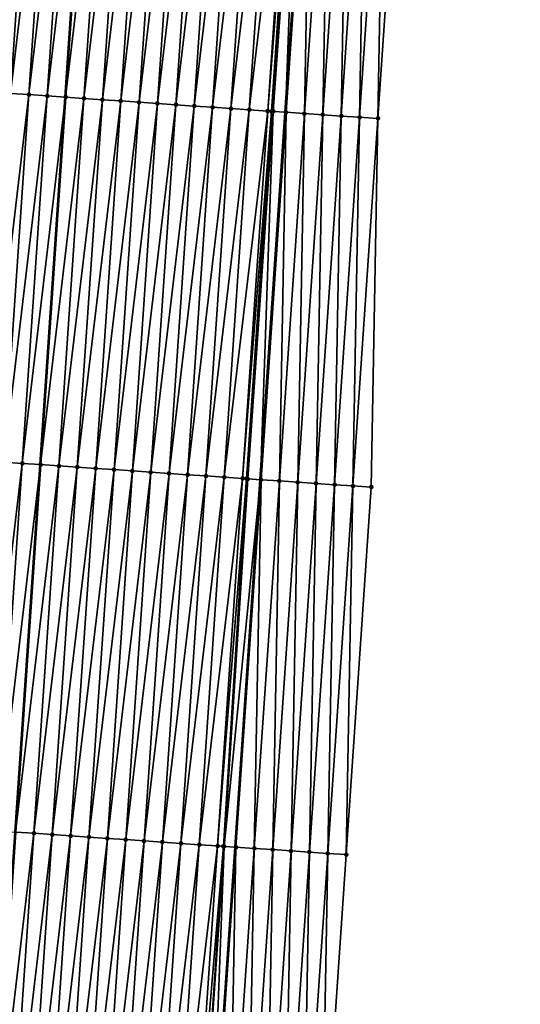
# Model space of a CAD drawing. Header units: feet. Extents: x 2017353 to 2024169, y 808050 to 818690.
# Tile 91 of 256: x 2023565 to 2023592, y 811410 to 811464. Entities that reach past the tile are written whole.
import ezdxf

# ---------------------------------------------------------------- set-up
doc = ezdxf.new("R2010")
doc.units = ezdxf.units.FT
doc.header["$MEASUREMENT"] = 0
for name, color, linetype, lineweight in [('EP_Travel Lane', 172, 'Continuous', 53), ('SB-Road Shots', 141, 'Continuous', 100), ('SB-Road X-Section', 40, 'Continuous', 13), ('STRIPING', 60, 'Continuous', 53)]:
    doc.layers.add(name, color=color, linetype=linetype, lineweight=lineweight)
doc.layers.add('I-77-MM15-17_SB-Surface-BORDER', color=7, linetype='Continuous')
doc.layers.add('I-77-MM15-17_SB-Surface-TIN', color=7, linetype='Continuous')

msp = doc.modelspace()

# ---------------------------------------------------------------- linework, layer by layer
at = {"layer": 'EP_Travel Lane'}
msp.add_polyline3d([(2023567.18031618, 811279.3939575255, 320.1614536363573), (2023568.589652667, 811299.3339536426, 320.8021809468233), (2023569.999047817, 811319.2747797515, 321.4175277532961), (2023571.38053026, 811339.2467357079, 322.0520526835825), (2023572.744082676, 811359.1902899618, 322.6817443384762), (2023574.107673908, 811379.1344119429, 323.2923498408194), (2023575.471288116, 811399.0788699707, 323.8916580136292), (2023576.834903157, 811419.0233401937, 324.4905560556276), (2023578.198521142, 811438.967853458, 325.0880071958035), (2023579.562068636, 811458.9113357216, 325.7201228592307), (2023580.925694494, 811478.8559641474, 326.313700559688), (2023582.289380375, 811498.8014704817, 326.8777642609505), (2023583.653074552, 811518.7470981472, 327.4377508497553), (2023585.049399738, 811538.6586543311, 327.9802378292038), (2023586.46668527, 811558.6015391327, 328.5107749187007), (2023587.883992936, 811578.544735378, 329.0270137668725), (2023589.301378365, 811598.4890258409, 329.4930151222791)], dxfattribs=at)
at = {"layer": 'I-77-MM15-17_SB-Surface-BORDER', "color": 3, "linetype": 'Continuous', "lineweight": -3}
msp.add_polyline3d([(2023592.310642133, 811598.2756217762, 329.4737199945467), (2023590.893465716, 811578.3311413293, 329.0157191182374), (2023589.476391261, 811558.388095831, 328.491837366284), (2023589.056928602, 811538.3759568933, 327.8860563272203), (2023587.662680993, 811518.4773246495, 327.3121175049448), (2023587.299861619, 811498.465883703, 326.6696609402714), (2023585.939185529, 811478.5199303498, 326.1136857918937), (2023584.578525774, 811458.5742164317, 325.5496612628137), (2023584.215761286, 811438.5635800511, 324.8801512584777), (2023582.855196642, 811418.6192603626, 324.2692525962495), (2023581.494570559, 811398.6740400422, 323.6886316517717), (2023580.133998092, 811378.7296056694, 323.0815883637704), (2023578.773467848, 811358.7857902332, 322.4537376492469), (2023576.415102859, 811338.9077844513, 321.9015385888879), (2023575.034738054, 811318.924020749, 321.2605732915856), (2023573.625428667, 811298.9843918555, 320.6086090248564), (2023572.21616429, 811279.0453998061, 319.9371728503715)], dxfattribs=at)
at = {"layer": 'I-77-MM15-17_SB-Surface-TIN', "color": 128, "linetype": 'Continuous', "lineweight": -3}
for points in [[(2023563.627434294, 811460.0066185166, 325.4440042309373), (2023565.985656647, 811479.8825334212, 326.0664956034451), (2023564.988008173, 811479.9510735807, 326.0503524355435)], [(2023563.627434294, 811460.0066185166, 325.4440042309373), (2023564.625079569, 811459.9380314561, 325.4617242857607), (2023565.985656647, 811479.8825334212, 326.0664956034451)], [(2023564.625079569, 811459.9380314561, 325.4617242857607), (2023566.983298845, 811479.8139012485, 326.0857320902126), (2023565.985656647, 811479.8825334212, 326.0664956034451)], [(2023564.625079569, 811459.9380314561, 325.4617242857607), (2023565.622714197, 811459.8692883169, 325.4846914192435), (2023566.983298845, 811479.8139012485, 326.0857320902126)], [(2023565.622714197, 811459.8692883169, 325.4846914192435), (2023567.980946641, 811479.7453511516, 326.1022093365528), (2023566.983298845, 811479.8139012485, 326.0857320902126)], [(2023565.622714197, 811459.8692883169, 325.4846914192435), (2023566.620362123, 811459.8007401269, 325.5011047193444), (2023567.980946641, 811479.7453511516, 326.1022093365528)], [(2023566.620362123, 811459.8007401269, 325.5011047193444), (2023568.978590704, 811479.6767463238, 326.1205265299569), (2023567.980946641, 811479.7453511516, 326.1022093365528)], [(2023566.620362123, 811459.8007401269, 325.5011047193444), (2023567.617998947, 811459.7320291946, 325.5229891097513), (2023568.978590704, 811479.6767463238, 326.1205265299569)], [(2023569.976226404, 811479.6080189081, 326.1429649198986), (2023568.978590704, 811479.6767463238, 326.1205265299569), (2023567.617998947, 811459.7320291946, 325.5229891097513)], [(2023568.615653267, 811459.663574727, 325.5362516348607), (2023569.976226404, 811479.6080189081, 326.1429649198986), (2023567.617998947, 811459.7320291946, 325.5229891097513)], [(2023568.615653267, 811459.663574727, 325.5362516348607), (2023570.973857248, 811479.5392203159, 326.1677961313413), (2023569.976226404, 811479.6080189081, 326.1429649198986)], [(2023568.615653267, 811459.663574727, 325.5362516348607), (2023569.613284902, 811459.594787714, 325.5606937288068), (2023570.973857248, 811479.5392203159, 326.1677961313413)], [(2023569.613284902, 811459.594787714, 325.5606937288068), (2023571.971501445, 811479.4706174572, 326.1860471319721), (2023570.973857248, 811479.5392203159, 326.1677961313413)], [(2023569.613284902, 811459.594787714, 325.5606937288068), (2023570.610927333, 811459.5261589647, 325.5798152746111), (2023571.971501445, 811479.4706174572, 326.1860471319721)], [(2023570.610927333, 811459.5261589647, 325.5798152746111), (2023572.969151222, 811479.4020963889, 326.2015484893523), (2023571.971501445, 811479.4706174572, 326.1860471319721)], [(2023570.610927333, 811459.5261589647, 325.5798152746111), (2023571.608576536, 811459.4576294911, 325.5955993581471), (2023572.969151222, 811479.4020963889, 326.2015484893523)], [(2023571.608576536, 811459.4576294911, 325.5955993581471), (2023573.966802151, 811479.3335922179, 326.2164817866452), (2023572.969151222, 811479.4020963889, 326.2015484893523)], [(2023571.608576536, 811459.4576294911, 325.5955993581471), (2023572.606222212, 811459.389048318, 325.6131214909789), (2023573.966802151, 811479.3335922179, 326.2164817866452)], [(2023572.606222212, 811459.389048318, 325.6131214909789), (2023574.964442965, 811479.2649397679, 326.2363999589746), (2023573.966802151, 811479.3335922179, 326.2164817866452)], [(2023572.606222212, 811459.389048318, 325.6131214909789), (2023573.603868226, 811459.3204720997, 325.6304770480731), (2023574.964442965, 811479.2649397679, 326.2363999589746)], [(2023573.603868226, 811459.3204720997, 325.6304770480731), (2023575.962099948, 811479.1965243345, 326.2483500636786), (2023574.964442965, 811479.2649397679, 326.2363999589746)], [(2023573.603868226, 811459.3204720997, 325.6304770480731), (2023574.601522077, 811459.2520107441, 325.6439711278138), (2023575.962099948, 811479.1965243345, 326.2483500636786)], [(2023574.601522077, 811459.2520107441, 325.6439711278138), (2023576.95975204, 811479.1280372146, 326.26271013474), (2023575.962099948, 811479.1965243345, 326.2483500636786)], [(2023574.601522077, 811459.2520107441, 325.6439711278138), (2023575.599174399, 811459.183526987, 325.6582183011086), (2023576.95975204, 811479.1280372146, 326.26271013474)], [(2023575.599174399, 811459.183526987, 325.6582183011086), (2023577.957390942, 811479.0593567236, 326.2835709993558), (2023576.95975204, 811479.1280372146, 326.26271013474)], [(2023575.599174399, 811459.183526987, 325.6582183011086), (2023576.596817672, 811459.1149105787, 325.6769249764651), (2023577.957390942, 811479.0593567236, 326.2835709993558)], [(2023576.596817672, 811459.1149105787, 325.6769249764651), (2023578.955034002, 811478.9907372, 326.3023822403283), (2023577.957390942, 811479.0593567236, 326.2835709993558)], [(2023576.596817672, 811459.1149105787, 325.6769249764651), (2023577.594451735, 811459.0461591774, 325.7001698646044), (2023578.955034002, 811478.9907372, 326.3023822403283)], [(2023577.594451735, 811459.0461591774, 325.7001698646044), (2023579.952690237, 811478.9223108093, 326.314700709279), (2023578.955034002, 811478.9907372, 326.3023822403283)], [(2023577.594451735, 811459.0461591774, 325.7001698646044), (2023578.592097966, 811458.9775861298, 325.7174188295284), (2023579.952690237, 811478.9223108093, 326.314700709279)], [(2023578.592097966, 811458.9775861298, 325.7174188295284), (2023580.155145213, 811478.9083654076, 326.3191946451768), (2023579.952690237, 811478.9223108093, 326.314700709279)], [(2023578.592097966, 811458.9775861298, 325.7174188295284), (2023578.80442893, 811458.9629391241, 325.7228458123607), (2023580.155145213, 811478.9083654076, 326.3191946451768)], [(2023578.80442893, 811458.9629391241, 325.7228458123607), (2023578.892793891, 811458.956894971, 325.7233831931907), (2023580.155145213, 811478.9083654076, 326.3191946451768)], [(2023578.892793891, 811458.956894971, 325.7233831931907), (2023580.298999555, 811478.8985255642, 326.3200769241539), (2023580.155145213, 811478.9083654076, 326.3191946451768)], [(2023578.892793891, 811458.956894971, 325.7233831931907), (2023579.562068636, 811458.9113357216, 325.7201228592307), (2023580.298999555, 811478.8985255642, 326.3200769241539)], [(2023580.298999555, 811478.8985255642, 326.3200769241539), (2023579.562068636, 811458.9113357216, 325.7201228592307), (2023580.925694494, 811478.8559641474, 326.313700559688)], [(2023579.589773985, 811458.9094497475, 325.7199878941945), (2023580.925694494, 811478.8559641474, 326.313700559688), (2023579.562068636, 811458.9113357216, 325.7201228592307)], [(2023579.589773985, 811458.9094497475, 325.7199878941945), (2023580.950374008, 811478.8542880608, 326.3134494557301), (2023580.925694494, 811478.8559641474, 326.313700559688)], [(2023579.589773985, 811458.9094497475, 325.7199878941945), (2023580.587539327, 811458.842622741, 325.6785381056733), (2023580.950374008, 811478.8542880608, 326.3134494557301)], [(2023580.587539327, 811458.842622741, 325.6785381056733), (2023581.94815297, 811478.7876606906, 326.2652881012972), (2023580.950374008, 811478.8542880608, 326.3134494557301)], [(2023580.587539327, 811458.842622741, 325.6785381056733), (2023581.585268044, 811458.7752588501, 325.6551374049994), (2023581.94815297, 811478.7876606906, 326.2652881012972)], [(2023581.585268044, 811458.7752588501, 325.6551374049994), (2023582.945892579, 811478.7204564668, 326.2365195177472), (2023581.94815297, 811478.7876606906, 326.2652881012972)], [(2023581.585268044, 811458.7752588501, 325.6551374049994), (2023582.582999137, 811458.7079297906, 325.6305657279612), (2023582.945892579, 811478.7204564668, 326.2365195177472)], [(2023582.582999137, 811458.7079297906, 325.6305657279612), (2023583.94364371, 811478.6534211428, 326.2020728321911), (2023582.945892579, 811478.7204564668, 326.2365195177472)], [(2023582.582999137, 811458.7079297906, 325.6305657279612), (2023583.580757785, 811458.6410046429, 325.5924152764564), (2023583.94364371, 811478.6534211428, 326.2020728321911)], [(2023583.580757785, 811458.6410046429, 325.5924152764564), (2023584.941409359, 811478.5865986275, 326.1604719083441), (2023583.94364371, 811478.6534211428, 326.2020728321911)], [(2023583.580757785, 811458.6410046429, 325.5924152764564), (2023584.578525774, 811458.5742164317, 325.5496612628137), (2023584.941409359, 811478.5865986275, 326.1604719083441)], [(2023584.578525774, 811458.5742164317, 325.5496612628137), (2023585.939185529, 811478.5199303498, 326.1136857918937), (2023584.941409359, 811478.5865986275, 326.1604719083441)], [(2023563.264516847, 811439.9937399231, 324.8498800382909), (2023565.622714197, 811459.8692883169, 325.4846914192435), (2023564.625079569, 811459.9380314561, 325.4617242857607)], [(2023563.264516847, 811439.9937399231, 324.8498800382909), (2023564.262149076, 811439.9249616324, 324.8740285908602), (2023565.622714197, 811459.8692883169, 325.4846914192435)], [(2023564.262149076, 811439.9249616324, 324.8740285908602), (2023566.620362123, 811459.8007401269, 325.5011047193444), (2023565.622714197, 811459.8692883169, 325.4846914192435)], [(2023564.262149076, 811439.9249616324, 324.8740285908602), (2023565.259794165, 811439.8563718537, 324.8918396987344), (2023566.620362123, 811459.8007401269, 325.5011047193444)], [(2023565.259794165, 811439.8563718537, 324.8918396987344), (2023567.617998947, 811459.7320291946, 325.5229891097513), (2023566.620362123, 811459.8007401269, 325.5011047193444)], [(2023565.259794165, 811439.8563718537, 324.8918396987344), (2023566.257436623, 811439.7877435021, 324.9109475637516), (2023567.617998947, 811459.7320291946, 325.5229891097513)], [(2023568.615653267, 811459.663574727, 325.5362516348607), (2023567.617998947, 811459.7320291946, 325.5229891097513), (2023566.257436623, 811439.7877435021, 324.9109475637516)], [(2023567.255103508, 811439.7194732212, 324.9180177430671), (2023568.615653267, 811459.663574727, 325.5362516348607), (2023566.257436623, 811439.7877435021, 324.9109475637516)], [(2023567.255103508, 811439.7194732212, 324.9180177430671), (2023569.613284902, 811459.594787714, 325.5606937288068), (2023568.615653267, 811459.663574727, 325.5362516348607)], [(2023567.255103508, 811439.7194732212, 324.9180177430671), (2023568.252737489, 811439.6507206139, 324.941302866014), (2023569.613284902, 811459.594787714, 325.5606937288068)], [(2023568.252737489, 811439.6507206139, 324.941302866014), (2023570.610927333, 811459.5261589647, 325.5798152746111), (2023569.613284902, 811459.594787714, 325.5606937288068)], [(2023568.252737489, 811439.6507206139, 324.941302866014), (2023569.250379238, 811439.5820818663, 324.9607602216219), (2023570.610927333, 811459.5261589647, 325.5798152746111)], [(2023569.250379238, 811439.5820818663, 324.9607602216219), (2023571.608576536, 811459.4576294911, 325.5955993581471), (2023570.610927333, 811459.5261589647, 325.5798152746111)], [(2023569.250379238, 811439.5820818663, 324.9607602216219), (2023570.248027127, 811439.5135331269, 324.9771916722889), (2023571.608576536, 811459.4576294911, 325.5955993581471)], [(2023570.248027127, 811439.5135331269, 324.9771916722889), (2023572.606222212, 811459.389048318, 325.6131214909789), (2023571.608576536, 811459.4576294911, 325.5955993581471)], [(2023570.248027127, 811439.5135331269, 324.9771916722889), (2023571.245674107, 811439.4449710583, 324.9940712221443), (2023572.606222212, 811459.389048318, 325.6131214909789)], [(2023571.245674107, 811439.4449710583, 324.9940712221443), (2023573.603868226, 811459.3204720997, 325.6304770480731), (2023572.606222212, 811459.389048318, 325.6131214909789)], [(2023571.245674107, 811439.4449710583, 324.9940712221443), (2023572.243323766, 811439.3764482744, 325.0096300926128), (2023573.603868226, 811459.3204720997, 325.6304770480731)], [(2023572.243323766, 811439.3764482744, 325.0096300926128), (2023574.601522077, 811459.2520107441, 325.6439711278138), (2023573.603868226, 811459.3204720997, 325.6304770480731)], [(2023572.243323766, 811439.3764482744, 325.0096300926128), (2023573.240977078, 811439.3079790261, 325.0233891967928), (2023574.601522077, 811459.2520107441, 325.6439711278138)], [(2023573.240977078, 811439.3079790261, 325.0233891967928), (2023575.599174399, 811459.183526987, 325.6582183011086), (2023574.601522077, 811459.2520107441, 325.6439711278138)], [(2023573.240977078, 811439.3079790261, 325.0233891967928), (2023574.238629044, 811439.2394900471, 325.0378116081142), (2023575.599174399, 811459.183526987, 325.6582183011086)], [(2023574.238629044, 811439.2394900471, 325.0378116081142), (2023576.596817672, 811459.1149105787, 325.6769249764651), (2023575.599174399, 811459.183526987, 325.6582183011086)], [(2023574.238629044, 811439.2394900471, 325.0378116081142), (2023575.236271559, 811439.1708625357, 325.0568912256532), (2023576.596817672, 811459.1149105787, 325.6769249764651)], [(2023575.236271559, 811439.1708625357, 325.0568912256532), (2023577.594451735, 811459.0461591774, 325.7001698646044), (2023576.596817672, 811459.1149105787, 325.6769249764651)], [(2023575.236271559, 811439.1708625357, 325.0568912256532), (2023576.233910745, 811439.102186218, 325.0776116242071), (2023577.594451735, 811459.0461591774, 325.7001698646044)], [(2023576.233910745, 811439.102186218, 325.0776116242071), (2023578.592097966, 811458.9775861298, 325.7174188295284), (2023577.594451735, 811459.0461591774, 325.7001698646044)], [(2023576.233910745, 811439.102186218, 325.0776116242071), (2023577.231554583, 811439.0335780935, 325.0960394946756), (2023578.592097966, 811458.9775861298, 325.7174188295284)], [(2023577.231554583, 811439.0335780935, 325.0960394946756), (2023578.80442893, 811458.9629391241, 325.7228458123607), (2023578.592097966, 811458.9775861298, 325.7174188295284)], [(2023577.231554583, 811439.0335780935, 325.0960394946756), (2023577.450003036, 811439.0185184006, 325.1013112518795), (2023578.80442893, 811458.9629391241, 325.7228458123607)], [(2023577.450003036, 811439.0185184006, 325.1013112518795), (2023577.509863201, 811439.0144244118, 325.1016605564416), (2023578.80442893, 811458.9629391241, 325.7228458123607)], [(2023577.509863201, 811439.0144244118, 325.1016605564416), (2023578.892793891, 811458.956894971, 325.7233831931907), (2023578.80442893, 811458.9629391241, 325.7228458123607)], [(2023577.509863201, 811439.0144244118, 325.1016605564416), (2023578.198521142, 811438.967853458, 325.0880071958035), (2023578.892793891, 811458.956894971, 325.7233831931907)], [(2023578.892793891, 811458.956894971, 325.7233831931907), (2023578.198521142, 811438.967853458, 325.0880071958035), (2023579.562068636, 811458.9113357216, 325.7201228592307)], [(2023578.22925335, 811438.9657751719, 325.0873978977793), (2023579.562068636, 811458.9113357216, 325.7201228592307), (2023578.198521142, 811438.967853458, 325.0880071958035)], [(2023578.22925335, 811438.9657751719, 325.0873978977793), (2023579.589773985, 811458.9094497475, 325.7199878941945), (2023579.562068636, 811458.9113357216, 325.7201228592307)], [(2023578.22925335, 811438.9657751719, 325.0873978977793), (2023579.227018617, 811438.8989470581, 325.0459850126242), (2023579.589773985, 811458.9094497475, 325.7199878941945)], [(2023579.227018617, 811438.8989470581, 325.0459850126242), (2023580.587539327, 811458.842622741, 325.6785381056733), (2023579.589773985, 811458.9094497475, 325.7199878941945)], [(2023579.227018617, 811438.8989470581, 325.0459850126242), (2023580.224752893, 811438.8316646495, 325.0198447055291), (2023580.587539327, 811458.842622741, 325.6785381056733)], [(2023580.224752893, 811438.8316646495, 325.0198447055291), (2023581.585268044, 811458.7752588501, 325.6551374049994), (2023580.587539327, 811458.842622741, 325.6785381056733)], [(2023580.224752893, 811438.8316646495, 325.0198447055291), (2023581.222483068, 811438.7643221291, 324.9957252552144), (2023581.585268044, 811458.7752588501, 325.6551374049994)], [(2023581.222483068, 811438.7643221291, 324.9957252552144), (2023582.582999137, 811458.7079297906, 325.6305657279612), (2023581.585268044, 811458.7752588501, 325.6551374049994)], [(2023581.222483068, 811438.7643221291, 324.9957252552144), (2023582.220234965, 811438.6972980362, 324.9609008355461), (2023582.582999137, 811458.7079297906, 325.6305657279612)], [(2023582.220234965, 811438.6972980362, 324.9609008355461), (2023583.580757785, 811458.6410046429, 325.5924152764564), (2023582.582999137, 811458.7079297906, 325.6305657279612)], [(2023582.220234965, 811438.6972980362, 324.9609008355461), (2023583.217995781, 811438.6304046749, 324.9216814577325), (2023583.580757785, 811458.6410046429, 325.5924152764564)], [(2023583.217995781, 811438.6304046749, 324.9216814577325), (2023584.578525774, 811458.5742164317, 325.5496612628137), (2023583.580757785, 811458.6410046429, 325.5924152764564)], [(2023583.217995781, 811438.6304046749, 324.9216814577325), (2023584.215761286, 811438.5635800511, 324.8801512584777), (2023584.578525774, 811458.5742164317, 325.5496612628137)], [(2023562.901565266, 811419.9803609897, 324.272575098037), (2023565.259794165, 811439.8563718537, 324.8918396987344), (2023564.262149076, 811439.9249616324, 324.8740285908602)], [(2023562.901565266, 811419.9803609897, 324.272575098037), (2023563.899208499, 811419.9117439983, 324.2913010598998), (2023565.259794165, 811439.8563718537, 324.8918396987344)], [(2023563.899208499, 811419.9117439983, 324.2913010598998), (2023566.257436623, 811439.7877435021, 324.9109475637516), (2023565.259794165, 811439.8563718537, 324.8918396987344)], [(2023563.899208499, 811419.9117439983, 324.2913010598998), (2023564.896854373, 811419.8431657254, 324.3087253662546), (2023566.257436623, 811439.7877435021, 324.9109475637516)], [(2023567.255103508, 811439.7194732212, 324.9180177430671), (2023566.257436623, 811439.7877435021, 324.9109475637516), (2023564.896854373, 811419.8431657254, 324.3087253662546)], [(2023565.894517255, 811419.7748367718, 324.3177680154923), (2023567.255103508, 811439.7194732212, 324.9180177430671), (2023564.896854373, 811419.8431657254, 324.3087253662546)], [(2023565.894517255, 811419.7748367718, 324.3177680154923), (2023568.252737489, 811439.6507206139, 324.941302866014), (2023567.255103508, 811439.7194732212, 324.9180177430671)], [(2023565.894517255, 811419.7748367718, 324.3177680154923), (2023566.892153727, 811419.7061206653, 324.339826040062), (2023568.252737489, 811439.6507206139, 324.941302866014)], [(2023566.892153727, 811419.7061206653, 324.339826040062), (2023569.250379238, 811439.5820818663, 324.9607602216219), (2023568.252737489, 811439.6507206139, 324.941302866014)], [(2023566.892153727, 811419.7061206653, 324.339826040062), (2023567.88979591, 811419.637488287, 324.3590692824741), (2023569.250379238, 811439.5820818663, 324.9607602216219)], [(2023567.88979591, 811419.637488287, 324.3590692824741), (2023570.248027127, 811439.5135331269, 324.9771916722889), (2023569.250379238, 811439.5820818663, 324.9607602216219)], [(2023567.88979591, 811419.637488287, 324.3590692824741), (2023568.887442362, 811419.568918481, 324.3762089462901), (2023570.248027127, 811439.5135331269, 324.9771916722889)], [(2023568.887442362, 811419.568918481, 324.3762089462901), (2023571.245674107, 811439.4449710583, 324.9940712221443), (2023570.248027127, 811439.5135331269, 324.9771916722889)], [(2023568.887442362, 811419.568918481, 324.3762089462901), (2023569.885095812, 811419.5004512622, 324.3898998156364), (2023571.245674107, 811439.4449710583, 324.9940712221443)], [(2023569.885095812, 811419.5004512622, 324.3898998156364), (2023572.243323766, 811439.3764482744, 325.0096300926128), (2023571.245674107, 811439.4449710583, 324.9940712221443)], [(2023569.885095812, 811419.5004512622, 324.3898998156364), (2023570.882746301, 811419.4319406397, 324.4050498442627), (2023572.243323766, 811439.3764482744, 325.0096300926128)], [(2023570.882746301, 811419.4319406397, 324.4050498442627), (2023573.240977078, 811439.3079790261, 325.0233891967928), (2023572.243323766, 811439.3764482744, 325.0096300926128)], [(2023570.882746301, 811419.4319406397, 324.4050498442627), (2023571.880401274, 811419.3634957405, 324.4179903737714), (2023573.240977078, 811439.3079790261, 325.0233891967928)], [(2023571.880401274, 811419.3634957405, 324.4179903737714), (2023574.238629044, 811439.2394900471, 325.0378116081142), (2023573.240977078, 811439.3079790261, 325.0233891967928)], [(2023571.880401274, 811419.3634957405, 324.4179903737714), (2023572.878055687, 811419.295042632, 324.4312068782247), (2023574.238629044, 811439.2394900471, 325.0378116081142)], [(2023572.878055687, 811419.295042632, 324.4312068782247), (2023575.236271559, 811439.1708625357, 325.0568912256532), (2023574.238629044, 811439.2394900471, 325.0378116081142)], [(2023572.878055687, 811419.295042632, 324.4312068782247), (2023573.87570054, 811419.2264493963, 324.4491342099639), (2023575.236271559, 811439.1708625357, 325.0568912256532)], [(2023573.87570054, 811419.2264493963, 324.4491342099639), (2023576.233910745, 811439.102186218, 325.0776116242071), (2023575.236271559, 811439.1708625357, 325.0568912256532)], [(2023573.87570054, 811419.2264493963, 324.4491342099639), (2023574.873342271, 811419.1578103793, 324.4686006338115), (2023576.233910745, 811439.102186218, 325.0776116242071)], [(2023574.873342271, 811419.1578103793, 324.4686006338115), (2023577.231554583, 811439.0335780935, 325.0960394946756), (2023576.233910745, 811439.102186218, 325.0776116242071)], [(2023574.873342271, 811419.1578103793, 324.4686006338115), (2023575.870985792, 811419.0891976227, 324.4871842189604), (2023577.231554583, 811439.0335780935, 325.0960394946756)], [(2023575.870985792, 811419.0891976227, 324.4871842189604), (2023577.450003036, 811439.0185184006, 325.1013112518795), (2023577.231554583, 811439.0335780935, 325.0960394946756)], [(2023575.870985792, 811419.0891976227, 324.4871842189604), (2023576.183948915, 811419.0676171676, 324.4949036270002), (2023577.450003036, 811439.0185184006, 325.1013112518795)], [(2023576.183948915, 811419.0676171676, 324.4949036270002), (2023577.509863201, 811439.0144244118, 325.1016605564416), (2023577.450003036, 811439.0185184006, 325.1013112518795)], [(2023576.183948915, 811419.0676171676, 324.4949036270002), (2023576.223855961, 811419.0648917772, 324.4950041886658), (2023577.509863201, 811439.0144244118, 325.1016605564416)], [(2023576.223855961, 811419.0648917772, 324.4950041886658), (2023578.198521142, 811438.967853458, 325.0880071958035), (2023577.509863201, 811439.0144244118, 325.1016605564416)], [(2023576.223855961, 811419.0648917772, 324.4950041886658), (2023576.834903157, 811419.0233401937, 324.4905560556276), (2023578.198521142, 811438.967853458, 325.0880071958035)], [(2023576.868660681, 811419.0210446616, 324.4903103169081), (2023578.198521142, 811438.967853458, 325.0880071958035), (2023576.834903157, 811419.0233401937, 324.4905560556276)], [(2023576.868660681, 811419.0210446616, 324.4903103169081), (2023578.22925335, 811438.9657751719, 325.0873978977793), (2023578.198521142, 811438.967853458, 325.0880071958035)], [(2023576.868660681, 811419.0210446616, 324.4903103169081), (2023577.866427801, 811418.9542437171, 324.447984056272), (2023578.22925335, 811438.9657751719, 325.0873978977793)], [(2023577.866427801, 811418.9542437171, 324.447984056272), (2023579.227018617, 811438.8989470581, 325.0459850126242), (2023578.22925335, 811438.9657751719, 325.0873978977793)], [(2023577.866427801, 811418.9542437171, 324.447984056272), (2023578.864169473, 811418.8870697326, 324.4181987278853), (2023579.227018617, 811438.8989470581, 325.0459850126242)], [(2023578.864169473, 811418.8870697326, 324.4181987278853), (2023580.224752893, 811438.8316646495, 325.0198447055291), (2023579.227018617, 811438.8989470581, 325.0459850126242)], [(2023578.864169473, 811418.8870697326, 324.4181987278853), (2023579.861907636, 811418.8198443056, 324.390142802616), (2023580.224752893, 811438.8316646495, 325.0198447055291)], [(2023579.861907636, 811418.8198443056, 324.390142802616), (2023581.222483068, 811438.7643221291, 324.9957252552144), (2023580.224752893, 811438.8316646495, 325.0198447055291)], [(2023579.861907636, 811418.8198443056, 324.390142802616), (2023580.859665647, 811418.7529098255, 324.3523057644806), (2023581.222483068, 811438.7643221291, 324.9957252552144)], [(2023580.859665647, 811418.7529098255, 324.3523057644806), (2023582.220234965, 811438.6972980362, 324.9609008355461), (2023581.222483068, 811438.7643221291, 324.9957252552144)], [(2023580.859665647, 811418.7529098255, 324.3523057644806), (2023581.857431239, 811418.6860864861, 324.3107323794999), (2023582.220234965, 811438.6972980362, 324.9609008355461)], [(2023581.857431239, 811418.6860864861, 324.3107323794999), (2023583.217995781, 811438.6304046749, 324.9216814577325), (2023582.220234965, 811438.6972980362, 324.9609008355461)], [(2023581.857431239, 811418.6860864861, 324.3107323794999), (2023582.855196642, 811418.6192603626, 324.2692525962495), (2023583.217995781, 811438.6304046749, 324.9216814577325)], [(2023582.855196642, 811418.6192603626, 324.2692525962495), (2023584.215761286, 811438.5635800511, 324.8801512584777), (2023583.217995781, 811438.6304046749, 324.9216814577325)], [(2023565.894517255, 811419.7748367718, 324.3177680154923), (2023564.896854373, 811419.8431657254, 324.3087253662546), (2023563.536257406, 811399.8983722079, 323.7137559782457)], [(2023564.533895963, 811399.8296866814, 323.7347859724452), (2023565.894517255, 811419.7748367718, 324.3177680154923), (2023563.536257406, 811399.8983722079, 323.7137559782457)], [(2023564.533895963, 811399.8296866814, 323.7347859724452), (2023566.892153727, 811419.7061206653, 324.339826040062), (2023565.894517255, 811419.7748367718, 324.3177680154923)], [(2023564.533895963, 811399.8296866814, 323.7347859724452), (2023565.531531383, 811399.7609551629, 323.7573621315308), (2023566.892153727, 811419.7061206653, 324.339826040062)], [(2023565.531531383, 811399.7609551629, 323.7573621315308), (2023567.88979591, 811419.637488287, 324.3590692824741), (2023566.892153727, 811419.7061206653, 324.339826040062)], [(2023565.531531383, 811399.7609551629, 323.7573621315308), (2023566.529177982, 811399.6923875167, 323.7744291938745), (2023567.88979591, 811419.637488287, 324.3590692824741)], [(2023566.529177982, 811399.6923875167, 323.7744291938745), (2023568.887442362, 811419.568918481, 324.3762089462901), (2023567.88979591, 811419.637488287, 324.3590692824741)], [(2023566.529177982, 811399.6923875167, 323.7744291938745), (2023567.52682601, 811399.6238408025, 323.7907925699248), (2023568.887442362, 811419.568918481, 324.3762089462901)], [(2023567.52682601, 811399.6238408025, 323.7907925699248), (2023569.885095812, 811419.5004512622, 324.3898998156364), (2023568.887442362, 811419.568918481, 324.3762089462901)], [(2023567.52682601, 811399.6238408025, 323.7907925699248), (2023568.524478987, 811399.5553666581, 323.804716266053), (2023569.885095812, 811419.5004512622, 324.3898998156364)], [(2023568.524478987, 811399.5553666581, 323.804716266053), (2023570.882746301, 811419.4319406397, 324.4050498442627), (2023569.885095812, 811419.5004512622, 324.3898998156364)], [(2023568.524478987, 811399.5553666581, 323.804716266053), (2023569.522133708, 811399.4869180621, 323.8177810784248), (2023570.882746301, 811419.4319406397, 324.4050498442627)], [(2023569.522133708, 811399.4869180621, 323.8177810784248), (2023571.880401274, 811419.3634957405, 324.4179903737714), (2023570.882746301, 811419.4319406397, 324.4050498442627)], [(2023569.522133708, 811399.4869180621, 323.8177810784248), (2023570.519788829, 811399.4184753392, 323.8306484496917), (2023571.880401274, 811419.3634957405, 324.4179903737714)], [(2023570.519788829, 811399.4184753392, 323.8306484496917), (2023572.878055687, 811419.295042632, 324.4312068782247), (2023571.880401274, 811419.3634957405, 324.4179903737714)], [(2023570.519788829, 811399.4184753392, 323.8306484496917), (2023571.517446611, 811399.3500716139, 323.8422047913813), (2023572.878055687, 811419.295042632, 324.4312068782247)], [(2023571.517446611, 811399.3500716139, 323.8422047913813), (2023573.87570054, 811419.2264493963, 324.4491342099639), (2023572.878055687, 811419.295042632, 324.4312068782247)], [(2023571.517446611, 811399.3500716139, 323.8422047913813), (2023572.515096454, 811399.2815515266, 323.8576730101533), (2023573.87570054, 811419.2264493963, 324.4491342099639)], [(2023572.515096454, 811399.2815515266, 323.8576730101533), (2023574.873342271, 811419.1578103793, 324.4686006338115), (2023573.87570054, 811419.2264493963, 324.4491342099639)], [(2023572.515096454, 811399.2815515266, 323.8576730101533), (2023573.512740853, 811399.2129516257, 323.8758244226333), (2023574.873342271, 811419.1578103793, 324.4686006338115)], [(2023573.512740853, 811399.2129516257, 323.8758244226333), (2023575.870985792, 811419.0891976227, 324.4871842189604), (2023574.873342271, 811419.1578103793, 324.4686006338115)], [(2023573.512740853, 811399.2129516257, 323.8758244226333), (2023574.510385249, 811399.1443516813, 323.8939772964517), (2023575.870985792, 811419.0891976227, 324.4871842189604)], [(2023574.510385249, 811399.1443516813, 323.8939772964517), (2023576.183948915, 811419.0676171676, 324.4949036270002), (2023575.870985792, 811419.0891976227, 324.4871842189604)], [(2023574.510385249, 811399.1443516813, 323.8939772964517), (2023574.852015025, 811399.1208106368, 323.9018641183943), (2023576.183948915, 811419.0676171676, 324.4949036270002)], [(2023574.852015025, 811399.1208106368, 323.9018641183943), (2023576.223855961, 811419.0648917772, 324.4950041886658), (2023576.183948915, 811419.0676171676, 324.4949036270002)], [(2023574.852015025, 811399.1208106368, 323.9018641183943), (2023574.872728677, 811399.1193959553, 323.9019188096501), (2023576.223855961, 811419.0648917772, 324.4950041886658)], [(2023574.872728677, 811399.1193959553, 323.9019188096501), (2023575.471288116, 811399.0788699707, 323.8916580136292), (2023576.223855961, 811419.0648917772, 324.4950041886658)], [(2023576.223855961, 811419.0648917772, 324.4950041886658), (2023575.471288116, 811399.0788699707, 323.8916580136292), (2023576.834903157, 811419.0233401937, 324.4905560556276)], [(2023575.508072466, 811399.0763794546, 323.8910274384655), (2023576.834903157, 811419.0233401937, 324.4905560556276), (2023575.471288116, 811399.0788699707, 323.8916580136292)], [(2023575.508072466, 811399.0763794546, 323.8910274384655), (2023576.868660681, 811419.0210446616, 324.4903103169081), (2023576.834903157, 811419.0233401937, 324.4905560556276)], [(2023575.508072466, 811399.0763794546, 323.8910274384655), (2023576.505838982, 811399.0095696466, 323.8489991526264), (2023576.868660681, 811419.0210446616, 324.4903103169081)], [(2023576.505838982, 811399.0095696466, 323.8489991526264), (2023577.866427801, 811418.9542437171, 324.447984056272), (2023576.868660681, 811419.0210446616, 324.4903103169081)], [(2023576.505838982, 811399.0095696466, 323.8489991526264), (2023577.503565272, 811398.9421701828, 323.8267940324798), (2023577.866427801, 811418.9542437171, 324.447984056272)], [(2023577.503565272, 811398.9421701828, 323.8267940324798), (2023578.864169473, 811418.8870697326, 324.4181987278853), (2023577.866427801, 811418.9542437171, 324.447984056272)], [(2023577.503565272, 811398.9421701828, 323.8267940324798), (2023578.501294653, 811398.8748160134, 323.8030661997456), (2023578.864169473, 811418.8870697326, 324.4181987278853)], [(2023578.501294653, 811398.8748160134, 323.8030661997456), (2023579.861907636, 811418.8198443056, 324.390142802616), (2023578.864169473, 811418.8870697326, 324.4181987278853)], [(2023578.501294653, 811398.8748160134, 323.8030661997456), (2023579.499047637, 811398.8078078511, 323.7677062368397), (2023579.861907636, 811418.8198443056, 324.390142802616)], [(2023579.499047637, 811398.8078078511, 323.7677062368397), (2023580.859665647, 811418.7529098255, 324.3523057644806), (2023579.861907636, 811418.8198443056, 324.390142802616)], [(2023579.499047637, 811398.8078078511, 323.7677062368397), (2023580.496806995, 811398.7408931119, 323.7292055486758), (2023580.859665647, 811418.7529098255, 324.3523057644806)], [(2023580.496806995, 811398.7408931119, 323.7292055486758), (2023581.857431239, 811418.6860864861, 324.3107323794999), (2023580.859665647, 811418.7529098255, 324.3523057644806)], [(2023580.496806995, 811398.7408931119, 323.7292055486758), (2023581.494570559, 811398.6740400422, 323.6886316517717), (2023581.857431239, 811418.6860864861, 324.3107323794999)], [(2023581.494570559, 811398.6740400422, 323.6886316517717), (2023582.855196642, 811418.6192603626, 324.2692525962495), (2023581.857431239, 811418.6860864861, 324.3107323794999)]]:
    msp.add_3dface(points, dxfattribs=at)
at = {"layer": 'SB-Road Shots', "lineweight": 100}
for p in [(2023565.622714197, 811459.8692883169, 325.4846914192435), (2023566.620362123, 811459.8007401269, 325.5011047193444), (2023567.617998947, 811459.7320291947, 325.5229891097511), (2023568.615653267, 811459.663574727, 325.5362516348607), (2023569.613284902, 811459.594787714, 325.5606937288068), (2023570.610927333, 811459.5261589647, 325.5798152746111), (2023571.608576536, 811459.4576294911, 325.5955993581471), (2023572.606222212, 811459.389048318, 325.6131214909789), (2023573.603868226, 811459.3204720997, 325.6304770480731), (2023574.601522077, 811459.2520107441, 325.6439711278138), (2023575.599174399, 811459.183526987, 325.6582183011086), (2023576.596817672, 811459.1149105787, 325.6769249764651), (2023577.594451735, 811459.0461591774, 325.7001698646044), (2023578.592097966, 811458.9775861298, 325.7174188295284), (2023578.80442893, 811458.9629391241, 325.7228458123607), (2023578.892793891, 811458.956894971, 325.7233831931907), (2023579.589773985, 811458.9094497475, 325.7199878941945), (2023580.587539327, 811458.842622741, 325.6785381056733), (2023581.585268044, 811458.7752588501, 325.6551374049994), (2023582.582999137, 811458.7079297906, 325.6305657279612), (2023583.580757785, 811458.6410046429, 325.5924152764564), (2023584.578525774, 811458.5742164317, 325.5496612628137), (2023565.259794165, 811439.8563718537, 324.8918396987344), (2023566.257436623, 811439.7877435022, 324.9109475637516), (2023567.255103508, 811439.7194732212, 324.9180177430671), (2023568.252737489, 811439.6507206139, 324.941302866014), (2023569.250379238, 811439.5820818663, 324.9607602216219), (2023570.248027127, 811439.5135331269, 324.9771916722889), (2023571.245674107, 811439.4449710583, 324.9940712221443), (2023572.243323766, 811439.3764482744, 325.0096300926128), (2023573.240977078, 811439.3079790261, 325.0233891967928), (2023574.238629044, 811439.2394900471, 325.0378116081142), (2023575.236271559, 811439.1708625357, 325.0568912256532), (2023576.233910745, 811439.102186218, 325.0776116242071), (2023577.231554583, 811439.0335780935, 325.0960394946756), (2023577.450003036, 811439.0185184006, 325.1013112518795), (2023577.509863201, 811439.0144244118, 325.1016605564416), (2023578.22925335, 811438.9657751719, 325.0873978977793), (2023579.227018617, 811438.8989470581, 325.0459850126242), (2023580.224752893, 811438.8316646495, 325.0198447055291), (2023581.222483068, 811438.7643221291, 324.9957252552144), (2023582.220234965, 811438.6972980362, 324.9609008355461), (2023583.217995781, 811438.6304046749, 324.9216814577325), (2023584.215761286, 811438.5635800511, 324.8801512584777), (2023565.894517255, 811419.7748367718, 324.3177680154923), (2023566.892153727, 811419.7061206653, 324.339826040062), (2023567.88979591, 811419.637488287, 324.3590692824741), (2023568.887442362, 811419.568918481, 324.3762089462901), (2023569.885095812, 811419.5004512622, 324.3898998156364), (2023570.882746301, 811419.4319406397, 324.4050498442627), (2023571.880401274, 811419.3634957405, 324.4179903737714), (2023572.878055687, 811419.295042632, 324.4312068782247), (2023573.87570054, 811419.2264493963, 324.4491342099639), (2023574.873342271, 811419.1578103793, 324.4686006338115), (2023575.870985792, 811419.0891976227, 324.4871842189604), (2023576.183948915, 811419.0676171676, 324.4949036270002), (2023576.223855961, 811419.0648917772, 324.4950041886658), (2023576.868660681, 811419.0210446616, 324.4903103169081), (2023577.866427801, 811418.9542437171, 324.447984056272), (2023578.864169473, 811418.8870697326, 324.4181987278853), (2023579.861907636, 811418.8198443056, 324.390142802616), (2023580.859665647, 811418.7529098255, 324.3523057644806), (2023581.857431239, 811418.6860864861, 324.3107323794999), (2023582.855196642, 811418.6192603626, 324.2692525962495)]:
    msp.add_point(p, dxfattribs=at)
at = {"layer": 'SB-Road X-Section', "extrusion": (0.06802973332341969, 0.9972380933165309, 0.02980168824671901), "elevation": 946891.022520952, "flags": 128}
msp.add_lwpolyline([(-1963664.515160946, -27905.79628387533), (-1963663.515160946, -27905.75351086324), (-1963662.515160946, -27905.71534345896), (-1963661.515160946, -27905.69076086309), (-1963660.515160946, -27905.66734976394), (-1963659.515160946, -27905.62588155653), (-1963658.816567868, -27905.62248474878), (-1963658.727996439, -27905.6230223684), (-1963658.515160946, -27905.62845176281), (-1963657.515160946, -27905.64570839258), (-1963656.515160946, -27905.66896360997), (-1963655.515160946, -27905.68767859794), (-1963654.515160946, -27905.70193210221), (-1963653.515160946, -27905.71543217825), (-1963652.515160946, -27905.73279544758), (-1963651.515160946, -27905.75032536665), (-1963650.515160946, -27905.7661164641), (-1963649.515160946, -27905.78524650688), (-1963648.515160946, -27905.80969946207), (-1963647.515160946, -27905.8229678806), (-1963646.515160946, -27905.84486199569), (-1963645.515160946, -27905.86128258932), (-1963644.515160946, -27905.88425992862), (-1963643.515160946, -27905.90198785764), (-1963642.515160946, -27905.9196783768), (-1963641.515160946, -27905.93364597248), (-1963640.515160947, -27905.95205246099), (-1963639.515160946, -27905.97328790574), (-1963638.515160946, -27905.99155298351), (-1963637.515160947, -27906.00852135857), (-1963636.515160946, -27906.02533831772), (-1963635.515160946, -27906.04225028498), (-1963634.515160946, -27906.07138422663), (-1963634.36742501, -27906.07771286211), (-1963633.515160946, -27906.11227435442), (-1963632.515160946, -27906.14631610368), (-1963631.515160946, -27906.19136487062), (-1963630.515160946, -27906.20912178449), (-1963629.515160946, -27906.22697703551), (-1963628.515160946, -27906.24955877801)], dxfattribs=at)
at = {"layer": 'SB-Road X-Section', "extrusion": (0.06802974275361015, 0.9972380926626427, 0.02980168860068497), "elevation": 946871.0410730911, "flags": 128}
msp.add_lwpolyline([(-1963665.506202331, -27905.87068149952), (-1963664.506202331, -27905.82913284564), (-1963663.50620233, -27905.78989604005), (-1963662.506202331, -27905.7550561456), (-1963661.506202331, -27905.7309259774), (-1963660.506202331, -27905.70477405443), (-1963659.506202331, -27905.66334276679), (-1963658.785169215, -27905.64907377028), (-1963658.725169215, -27905.64942323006), (-1963658.506202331, -27905.65469732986), (-1963657.506202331, -27905.67313338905), (-1963656.50620233, -27905.69386299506), (-1963655.506202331, -27905.71295109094), (-1963654.50620233, -27905.72737991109), (-1963653.506202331, -27905.74114512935), (-1963652.506202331, -27905.75671091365), (-1963651.506202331, -27905.77359796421), (-1963650.506202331, -27905.79003671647), (-1963649.506202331, -27905.80950271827), (-1963648.506202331, -27905.83279818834), (-1963647.506202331, -27905.8398715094), (-1963646.506202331, -27905.85898786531), (-1963645.506202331, -27905.87680688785), (-1963644.506202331, -27905.90096617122), (-1963643.506202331, -27905.91856511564), (-1963642.506202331, -27905.93595625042), (-1963641.506202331, -27905.9500509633), (-1963640.506202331, -27905.97008901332), (-1963639.506202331, -27905.99003948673), (-1963638.506202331, -27906.00912297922), (-1963637.506202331, -27906.02758990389), (-1963636.506202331, -27906.04777820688), (-1963635.506202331, -27906.05538747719), (-1963634.506202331, -27906.07988946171), (-1963633.997550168, -27906.09597954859), (-1963633.506202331, -27906.11479343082), (-1963632.506202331, -27906.14624246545), (-1963631.506202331, -27906.18361555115), (-1963630.506202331, -27906.19741974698), (-1963629.506202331, -27906.21840906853), (-1963628.506202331, -27906.23604453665)], dxfattribs=at)
at = {"layer": 'SB-Road X-Section', "extrusion": (0.06802974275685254, 0.9972380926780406, 0.02980168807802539), "elevation": 946851.0410919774, "flags": 128}
msp.add_lwpolyline([(-1963665.506200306, -27905.88505802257), (-1963664.506200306, -27905.8435598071), (-1963663.506200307, -27905.80196794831), (-1963662.506200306, -27905.76411409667), (-1963661.506200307, -27905.73604570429), (-1963660.506200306, -27905.7062471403), (-1963659.506200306, -27905.6639020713), (-1963658.859906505, -27905.65920611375), (-1963658.819906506, -27905.6593067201), (-1963658.506200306, -27905.66702955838), (-1963657.506200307, -27905.68562140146), (-1963656.506200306, -27905.70509647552), (-1963655.506200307, -27905.72303177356), (-1963654.506200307, -27905.73625415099), (-1963653.506200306, -27905.74920043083), (-1963652.506200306, -27905.76435719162), (-1963651.506200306, -27905.77805414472), (-1963650.506200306, -27905.79520142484), (-1963649.506200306, -27905.8144532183), (-1963648.506200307, -27905.83652104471), (-1963647.506200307, -27905.84556771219), (-1963646.506200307, -27905.86299976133), (-1963645.506200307, -27905.88173404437), (-1963644.506200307, -27905.90598629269), (-1963643.506200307, -27905.92496103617), (-1963642.506200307, -27905.9431623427), (-1963641.506200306, -27905.95653726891), (-1963640.506200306, -27905.97664957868), (-1963639.506200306, -27905.99828306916), (-1963638.506200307, -27906.01456706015), (-1963637.506200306, -27906.0329439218), (-1963636.506200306, -27906.05270336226), (-1963635.506200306, -27906.07507966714), (-1963634.506200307, -27906.07841912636), (-1963633.506200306, -27906.08607364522), (-1963632.506200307, -27906.09387934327), (-1963631.506200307, -27906.09940555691), (-1963630.506200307, -27906.10212904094), (-1963629.506200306, -27906.09911896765), (-1963628.506200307, -27906.10247128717), (-1963627.506200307, -27906.10568958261)], dxfattribs=at)
at = {"layer": 'STRIPING'}
msp.add_polyline3d([(2023555.258370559, 811280.2425771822, 319.9791475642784), (2023556.667685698, 811300.1822874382, 320.6286234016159), (2023558.077027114, 811320.1223694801, 321.2667287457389), (2023559.45455155, 811340.0652383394, 321.886936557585), (2023560.815104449, 811360.0093858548, 322.5036233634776), (2023562.175663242, 811379.9536197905, 323.1174048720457), (2023563.536257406, 811399.8983722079, 323.7137559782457), (2023564.896854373, 811419.8431657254, 324.3087253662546), (2023566.257436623, 811439.7877435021, 324.9109475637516), (2023567.617998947, 811459.7320291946, 325.5229891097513), (2023568.978590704, 811479.6767463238, 326.1205265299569), (2023570.339182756, 811499.6214677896, 326.7179181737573), (2023571.699901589, 811519.5680477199, 327.2528315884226), (2023573.097368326, 811539.512813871, 327.7566327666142), (2023574.514489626, 811559.4565186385, 328.2502477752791), (2023575.931578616, 811579.3997687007, 328.7647380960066), (2023577.348695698, 811599.3434141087, 329.2610783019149)], dxfattribs=at)

doc.saveas('drawing.dxf')
